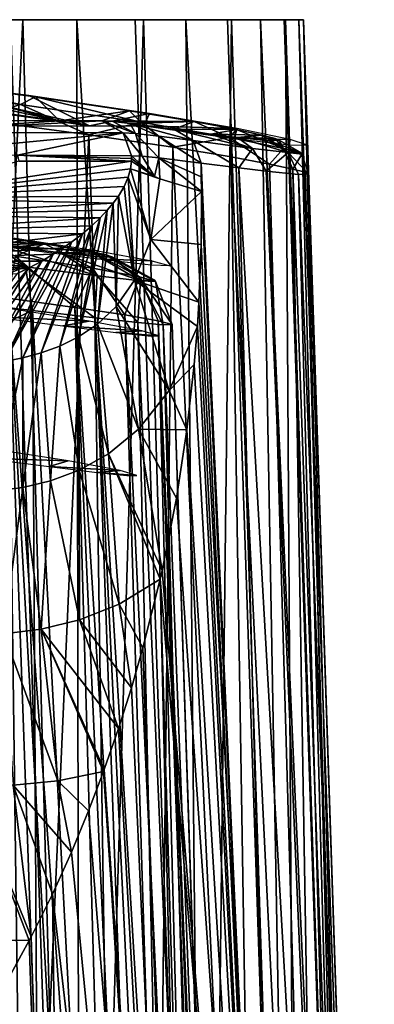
# Model space of a CAD drawing. Header units: millimetres. Extents: x -198 to 325, y 0 to 239.
# Tile 166 of 256: x 16.74 to 21.75, y 63.68 to 77.6. Entities that reach past the tile are written whole.
import ezdxf

# ---------------------------------------------------------------- set-up
doc = ezdxf.new("R2010")
doc.units = ezdxf.units.MM
doc.header["$LTSCALE"] = 65.185185
for name, color, linetype in [('1373', 7, 'CONTINUOUS'), ('1375', 7, 'CONTINUOUS'), ('1376', 7, 'CONTINUOUS'), ('1379', 7, 'CONTINUOUS'), ('1381', 7, 'CONTINUOUS'), ('1386', 7, 'CONTINUOUS'), ('1387', 7, 'CONTINUOUS'), ('1388', 7, 'CONTINUOUS'), ('1392', 7, 'CONTINUOUS'), ('1400', 7, 'CONTINUOUS'), ('1401', 7, 'CONTINUOUS'), ('1402', 7, 'CONTINUOUS'), ('1403', 7, 'CONTINUOUS'), ('1404', 7, 'CONTINUOUS'), ('1405', 7, 'CONTINUOUS'), ('1492', 7, 'CONTINUOUS'), ('1493', 7, 'CONTINUOUS'), ('1890', 7, 'CONTINUOUS'), ('1891', 7, 'CONTINUOUS'), ('1892', 7, 'CONTINUOUS'), ('1893', 7, 'CONTINUOUS'), ('1894', 7, 'CONTINUOUS')]:
    doc.layers.add(name, color=color, linetype=linetype)

msp = doc.modelspace()

# ---------------------------------------------------------------- linework, layer by layer
at = {"layer": '1373', "color": 7, "linetype": 'CONTINUOUS'}
for points in [[(17.723, 73.337, -6.049), (16.491, 73.528, -8.903), (16.328, 73.404, 9.598), (17.723, 73.337, -6.049)], [(17.353, 73.27, 7.34), (17.723, 73.337, -6.049), (16.328, 73.404, 9.598), (17.353, 73.27, 7.34)], [(18.466, 73.199, -3.045), (17.723, 73.337, -6.049), (17.353, 73.27, 7.34), (18.466, 73.199, -3.045)], [(18.101, 73.176, 4.953), (18.466, 73.199, -3.045), (17.353, 73.27, 7.34), (18.101, 73.176, 4.953)], [(18.709, 73.131, -0.01), (18.466, 73.199, -3.045), (18.101, 73.176, 4.953), (18.709, 73.131, -0.01)], [(18.555, 73.13, 2.492), (18.709, 73.131, -0.01), (18.101, 73.176, 4.953), (18.555, 73.13, 2.492)]]:
    msp.add_3dface(points, dxfattribs=at)
at = {"layer": '1375', "color": 7, "linetype": 'CONTINUOUS'}
for points in [[(16.065, 76.192, -13.208), (17.72, 75.974, -10.9), (16.662, 52.143, -13.742), (16.065, 76.192, -13.208)], [(16.662, 52.143, -13.742), (17.72, 75.974, -10.9), (18.613, 50.882, -11.038), (16.662, 52.143, -13.742)], [(17.72, 75.974, -10.9), (18.906, 75.796, -8.697), (18.613, 50.882, -11.038), (17.72, 75.974, -10.9)], [(18.613, 50.882, -11.038), (18.906, 75.796, -8.697), (20.151, 49.474, -8.018), (18.613, 50.882, -11.038)], [(18.906, 75.796, -8.697), (19.728, 75.659, -6.638), (20.151, 49.474, -8.018), (18.906, 75.796, -8.697)], [(19.728, 75.659, -6.638), (20.27, 75.557, -4.745), (21.053, 48.454, -5.347), (19.728, 75.659, -6.638)], [(20.151, 49.474, -8.018), (19.728, 75.659, -6.638), (21.053, 48.454, -5.347), (20.151, 49.474, -8.018)], [(20.27, 75.557, -4.745), (20.6, 75.487, -3.019), (21.053, 48.454, -5.347), (20.27, 75.557, -4.745)], [(20.6, 75.487, -3.019), (20.772, 75.442, -1.444), (21.577, 47.842, -2.669), (20.6, 75.487, -3.019)], [(21.053, 48.454, -5.347), (20.6, 75.487, -3.019), (21.577, 47.842, -2.669), (21.053, 48.454, -5.347)], [(20.772, 75.442, -1.444), (20.823, 75.418), (21.577, 47.842, -2.669), (20.772, 75.442, -1.444)], [(20.823, 75.418), (21.75, 47.605), (21.577, 47.842, -2.669), (20.823, 75.418)]]:
    msp.add_3dface(points, dxfattribs=at)
at = {"layer": '1376', "color": 7, "linetype": 'CONTINUOUS'}
for points in [[(19.305, 75.573, 8.14), (19.307, 75.376, 8.15), (20.576, 47.6, 7.048), (19.305, 75.573, 8.14)], [(19.839, 75.503, 6.599), (19.305, 75.573, 8.14), (20.576, 47.6, 7.048), (19.839, 75.503, 6.599)], [(20.223, 75.457, 5.177), (19.839, 75.503, 6.599), (21.418, 47.6, 3.786), (20.223, 75.457, 5.177)], [(21.418, 47.6, 3.786), (19.839, 75.503, 6.599), (20.576, 47.6, 7.048), (21.418, 47.6, 3.786)], [(19.307, 75.376, 8.15), (19.309, 75.168, 8.161), (20.576, 47.6, 7.048), (19.307, 75.376, 8.15)], [(20.678, 75.412, 2.559), (20.223, 75.457, 5.177), (21.418, 47.6, 3.786), (20.678, 75.412, 2.559)], [(20.823, 75.418), (20.678, 75.412, 2.559), (21.75, 47.605), (20.823, 75.418)], [(21.75, 47.605), (20.678, 75.412, 2.559), (21.749, 47.601, 0.217), (21.75, 47.605)], [(21.749, 47.601, 0.217), (20.678, 75.412, 2.559), (21.746, 47.6, 0.434), (21.749, 47.601, 0.217)], [(21.746, 47.6, 0.434), (20.678, 75.412, 2.559), (21.418, 47.6, 3.786), (21.746, 47.6, 0.434)], [(19.309, 75.168, 8.161), (19.305, 74.423, 8.231), (20.576, 47.6, 7.048), (19.309, 75.168, 8.161)], [(19.305, 74.423, 8.231), (19.273, 73.605, 8.374), (20.576, 47.6, 7.048), (19.305, 74.423, 8.231)], [(19.273, 73.605, 8.374), (19.252, 73.26, 8.454), (20.576, 47.6, 7.048), (19.273, 73.605, 8.374)], [(19.252, 73.26, 8.454), (19.208, 72.723, 8.602), (20.576, 47.6, 7.048), (19.252, 73.26, 8.454)], [(19.208, 72.723, 8.602), (19.103, 71.799, 8.915), (20.576, 47.6, 7.048), (19.208, 72.723, 8.602)], [(19.103, 71.799, 8.915), (18.955, 70.835, 9.315), (20.576, 47.6, 7.048), (19.103, 71.799, 8.915)], [(18.955, 70.835, 9.315), (18.752, 69.809, 9.809), (20.576, 47.6, 7.048), (18.955, 70.835, 9.315)], [(18.752, 69.809, 9.809), (18.724, 69.686, 9.873), (20.576, 47.6, 7.048), (18.752, 69.809, 9.809)], [(18.724, 69.686, 9.873), (18.482, 68.715, 10.405), (19.24, 47.6, 10.142), (18.724, 69.686, 9.873)], [(20.576, 47.6, 7.048), (18.724, 69.686, 9.873), (19.24, 47.6, 10.142), (20.576, 47.6, 7.048)], [(18.482, 68.715, 10.405), (18.319, 68.149, 10.737), (19.24, 47.6, 10.142), (18.482, 68.715, 10.405)], [(18.319, 68.149, 10.737), (18.138, 67.574, 11.09), (19.24, 47.6, 10.142), (18.319, 68.149, 10.737)], [(18.138, 67.574, 11.09), (17.936, 66.994, 11.46), (19.24, 47.6, 10.142), (18.138, 67.574, 11.09)], [(17.936, 66.994, 11.46), (17.927, 66.968, 11.477), (19.24, 47.6, 10.142), (17.936, 66.994, 11.46)], [(17.927, 66.968, 11.477), (17.715, 66.411, 11.847), (19.24, 47.6, 10.142), (17.927, 66.968, 11.477)], [(17.715, 66.411, 11.847), (17.472, 65.826, 12.248), (19.24, 47.6, 10.142), (17.715, 66.411, 11.847)], [(17.472, 65.826, 12.248), (17.203, 65.233, 12.667), (19.24, 47.6, 10.142), (17.472, 65.826, 12.248)], [(17.203, 65.233, 12.667), (16.902, 64.629, 13.109), (17.442, 47.6, 12.994), (17.203, 65.233, 12.667)], [(19.24, 47.6, 10.142), (17.203, 65.233, 12.667), (17.442, 47.6, 12.994), (19.24, 47.6, 10.142)], [(16.902, 64.629, 13.109), (16.875, 64.577, 13.149), (17.442, 47.6, 12.994), (16.902, 64.629, 13.109)], [(16.875, 64.577, 13.149), (16.558, 63.999, 13.585), (17.442, 47.6, 12.994), (16.875, 64.577, 13.149)], [(16.558, 63.999, 13.585), (16.161, 63.344, 14.1), (17.442, 47.6, 12.994), (16.558, 63.999, 13.585)]]:
    msp.add_3dface(points, dxfattribs=at)
at = {"layer": '1379', "color": 7, "linetype": 'CONTINUOUS'}
for points in [[(18.321, 75.638, 12.602), (18.321, 75.675, 12.598), (16.71, 75.682, 37.28), (18.321, 75.638, 12.602)], [(18.32, 75.6, 12.605), (18.321, 75.638, 12.602), (16.71, 75.682, 37.28), (18.32, 75.6, 12.605)], [(16.731, 75.6, 36.96), (18.32, 75.6, 12.605), (16.71, 75.682, 37.28), (16.731, 75.6, 36.96)]]:
    msp.add_3dface(points, dxfattribs=at)
at = {"layer": '1381', "color": 7, "linetype": 'CONTINUOUS'}
for points in [[(11.562, 76.964, 21.827), (17.305, 76.171, 21.75), (13.984, 76.876, -14.749), (11.562, 76.964, 21.827)], [(17.305, 76.171, 21.75), (11.562, 76.964, 21.827), (16.298, 76.174, 37.253), (17.305, 76.171, 21.75)], [(13.984, 76.876, -14.749), (17.305, 76.171, 21.75), (15.114, 76.748, -13.599), (13.984, 76.876, -14.749)], [(15.114, 76.748, -13.599), (17.305, 76.171, 21.75), (16.964, 76.509, -11.243), (15.114, 76.748, -13.599)], [(16.964, 76.509, -11.243), (17.305, 76.171, 21.75), (18.292, 76.311, -8.961), (16.964, 76.509, -11.243)], [(17.305, 76.171, 21.75), (17.901, 76.169, 12.571), (18.292, 76.311, -8.961), (17.305, 76.171, 21.75)], [(18.292, 76.311, -8.961), (17.901, 76.169, 12.571), (19.204, 76.159, -6.828), (18.292, 76.311, -8.961)], [(17.901, 76.169, 12.571), (18.059, 76.158, 11.155), (19.204, 76.159, -6.828), (17.901, 76.169, 12.571)], [(18.059, 76.158, 11.155), (18.303, 76.131, 9.931), (19.204, 76.159, -6.828), (18.059, 76.158, 11.155)], [(18.303, 76.131, 9.931), (18.92, 76.051, 7.965), (19.204, 76.159, -6.828), (18.303, 76.131, 9.931)], [(19.204, 76.159, -6.828), (18.92, 76.051, 7.965), (19.802, 76.047, -4.869), (19.204, 76.159, -6.828)], [(18.92, 76.051, 7.965), (19.443, 75.981, 6.459), (19.802, 76.047, -4.869), (18.92, 76.051, 7.965)], [(19.802, 76.047, -4.869), (19.443, 75.981, 6.459), (20.164, 75.969, -3.088), (19.802, 76.047, -4.869)], [(19.443, 75.981, 6.459), (19.82, 75.934, 5.068), (20.164, 75.969, -3.088), (19.443, 75.981, 6.459)], [(20.164, 75.969, -3.088), (19.82, 75.934, 5.068), (20.35, 75.92, -1.471), (20.164, 75.969, -3.088)], [(19.82, 75.934, 5.068), (20.266, 75.888, 2.509), (20.35, 75.92, -1.471), (19.82, 75.934, 5.068)], [(20.266, 75.888, 2.509), (20.406, 75.894, 0.006), (20.35, 75.92, -1.471), (20.266, 75.888, 2.509)]]:
    msp.add_3dface(points, dxfattribs=at)
at = {"layer": '1386', "color": 7, "linetype": 'CONTINUOUS'}
for points in [[(18.32, 75.6, 12.605), (16.731, 75.6, 36.96), (14.9, 75.082, 63.972), (18.32, 75.6, 12.605)], [(18.32, 75.6, 12.605), (14.9, 75.082, 63.972), (18.307, 75.492, 12.77), (18.32, 75.6, 12.605)], [(18.307, 75.492, 12.77), (14.9, 75.082, 63.972), (18.273, 75.372, 13.128), (18.307, 75.492, 12.77)], [(18.273, 75.372, 13.128), (14.9, 75.082, 63.972), (18.216, 75.242, 13.703), (18.273, 75.372, 13.128)], [(18.216, 75.242, 13.703), (14.9, 75.082, 63.972), (18.135, 75.104, 14.496), (18.216, 75.242, 13.703)], [(14.9, 75.082, 63.972), (14.817, 74.836, 63.967), (18.064, 75.007, 15.155), (14.9, 75.082, 63.972)], [(18.135, 75.104, 14.496), (14.9, 75.082, 63.972), (18.064, 75.007, 15.155), (18.135, 75.104, 14.496)], [(18.064, 75.007, 15.155), (14.817, 74.836, 63.967), (17.978, 74.905, 15.93), (18.064, 75.007, 15.155)], [(14.817, 74.836, 63.967), (14.701, 74.6, 63.959), (17.877, 74.797, 16.82), (14.817, 74.836, 63.967)], [(17.877, 74.797, 16.82), (14.701, 74.6, 63.959), (17.76, 74.687, 17.808), (17.877, 74.797, 16.82)], [(17.978, 74.905, 15.93), (14.817, 74.836, 63.967), (17.877, 74.797, 16.82), (17.978, 74.905, 15.93)], [(17.76, 74.687, 17.808), (14.701, 74.6, 63.959), (17.627, 74.574, 18.881), (17.76, 74.687, 17.808)], [(14.701, 74.6, 63.959), (14.384, 74.186, 63.939), (17.627, 74.574, 18.881), (14.701, 74.6, 63.959)], [(17.627, 74.574, 18.881), (14.384, 74.186, 63.939), (17.479, 74.46, 20.029), (17.627, 74.574, 18.881)], [(17.479, 74.46, 20.029), (14.384, 74.186, 63.939), (17.355, 74.373, 20.948), (17.479, 74.46, 20.029)], [(17.355, 74.373, 20.948), (14.384, 74.186, 63.939), (17.214, 74.282, 21.953), (17.355, 74.373, 20.948)], [(17.214, 74.282, 21.953), (14.384, 74.186, 63.939), (17.052, 74.187, 23.058), (17.214, 74.282, 21.953)], [(14.384, 74.186, 63.939), (13.97, 73.868, 63.912), (16.867, 74.087, 24.264), (14.384, 74.186, 63.939)], [(16.867, 74.087, 24.264), (13.97, 73.868, 63.912), (16.704, 74.009, 25.266), (16.867, 74.087, 24.264)], [(17.052, 74.187, 23.058), (14.384, 74.186, 63.939), (16.867, 74.087, 24.264), (17.052, 74.187, 23.058)]]:
    msp.add_3dface(points, dxfattribs=at)
at = {"layer": '1387', "color": 7, "linetype": 'CONTINUOUS'}
for points in [[(18.321, 75.638, 12.602), (18.32, 75.6, 12.605), (18.644, 75.381, 10.345), (18.321, 75.638, 12.602)], [(18.321, 75.675, 12.598), (18.321, 75.638, 12.602), (18.644, 75.381, 10.345), (18.321, 75.675, 12.598)], [(18.321, 75.675, 12.598), (18.644, 75.381, 10.345), (18.473, 75.669, 11.228), (18.321, 75.675, 12.598)], [(18.473, 75.669, 11.228), (18.644, 75.381, 10.345), (18.709, 75.646, 10.043), (18.473, 75.669, 11.228)], [(18.644, 75.381, 10.345), (18.719, 75.35, 10.024), (18.709, 75.646, 10.043), (18.644, 75.381, 10.345)], [(19.309, 75.168, 8.161), (19.307, 75.376, 8.15), (18.709, 75.646, 10.043), (19.309, 75.168, 8.161)], [(18.719, 75.35, 10.024), (19.309, 75.168, 8.161), (18.709, 75.646, 10.043), (18.719, 75.35, 10.024)], [(19.307, 75.376, 8.15), (19.305, 75.573, 8.14), (18.709, 75.646, 10.043), (19.307, 75.376, 8.15)]]:
    msp.add_3dface(points, dxfattribs=at)
at = {"layer": '1388', "color": 7, "linetype": 'CONTINUOUS'}
for points in [[(18.307, 75.492, 12.77), (18.273, 75.372, 13.128), (18.594, 74.493, 10.533), (18.307, 75.492, 12.77)], [(18.32, 75.6, 12.605), (18.307, 75.492, 12.77), (18.644, 75.381, 10.345), (18.32, 75.6, 12.605)], [(18.644, 75.381, 10.345), (18.307, 75.492, 12.77), (18.719, 75.35, 10.024), (18.644, 75.381, 10.345)], [(18.719, 75.35, 10.024), (18.307, 75.492, 12.77), (18.594, 74.493, 10.533), (18.719, 75.35, 10.024)], [(18.273, 75.372, 13.128), (18.216, 75.242, 13.703), (18.365, 73.915, 11.398), (18.273, 75.372, 13.128)], [(18.594, 74.493, 10.533), (18.273, 75.372, 13.128), (18.365, 73.915, 11.398), (18.594, 74.493, 10.533)], [(19.309, 75.168, 8.161), (18.719, 75.35, 10.024), (18.594, 74.493, 10.533), (19.309, 75.168, 8.161)], [(18.216, 75.242, 13.703), (18.135, 75.104, 14.496), (18.365, 73.915, 11.398), (18.216, 75.242, 13.703)], [(18.135, 75.104, 14.496), (18.064, 75.007, 15.155), (18.106, 73.544, 12.405), (18.135, 75.104, 14.496)], [(18.365, 73.915, 11.398), (18.135, 75.104, 14.496), (18.106, 73.544, 12.405), (18.365, 73.915, 11.398)], [(19.305, 74.423, 8.231), (19.309, 75.168, 8.161), (18.594, 74.493, 10.533), (19.305, 74.423, 8.231)], [(18.064, 75.007, 15.155), (17.978, 74.905, 15.93), (17.839, 73.293, 13.47), (18.064, 75.007, 15.155)], [(18.106, 73.544, 12.405), (18.064, 75.007, 15.155), (17.839, 73.293, 13.47), (18.106, 73.544, 12.405)], [(17.877, 74.797, 16.82), (17.76, 74.687, 17.808), (17.309, 72.984, 15.668), (17.877, 74.797, 16.82)], [(17.574, 73.115, 14.562), (17.877, 74.797, 16.82), (17.309, 72.984, 15.668), (17.574, 73.115, 14.562)], [(17.978, 74.905, 15.93), (17.877, 74.797, 16.82), (17.574, 73.115, 14.562), (17.978, 74.905, 15.93)], [(17.839, 73.293, 13.47), (17.978, 74.905, 15.93), (17.574, 73.115, 14.562), (17.839, 73.293, 13.47)], [(17.76, 74.687, 17.808), (17.627, 74.574, 18.881), (17.047, 72.887, 16.781), (17.76, 74.687, 17.808)], [(17.309, 72.984, 15.668), (17.76, 74.687, 17.808), (17.047, 72.887, 16.781), (17.309, 72.984, 15.668)], [(17.627, 74.574, 18.881), (17.479, 74.46, 20.029), (16.786, 72.816, 17.896), (17.627, 74.574, 18.881)], [(17.047, 72.887, 16.781), (17.627, 74.574, 18.881), (16.786, 72.816, 17.896), (17.047, 72.887, 16.781)], [(17.479, 74.46, 20.029), (17.355, 74.373, 20.948), (16.527, 72.766, 19.011), (17.479, 74.46, 20.029)], [(16.786, 72.816, 17.896), (17.479, 74.46, 20.029), (16.527, 72.766, 19.011), (16.786, 72.816, 17.896)], [(17.355, 74.373, 20.948), (17.214, 74.282, 21.953), (16.527, 72.766, 19.011), (17.355, 74.373, 20.948)], [(19.273, 73.605, 8.374), (18.594, 74.493, 10.533), (18.365, 73.915, 11.398), (19.273, 73.605, 8.374)], [(19.273, 73.605, 8.374), (19.305, 74.423, 8.231), (18.594, 74.493, 10.533), (19.273, 73.605, 8.374)], [(17.214, 74.282, 21.953), (17.052, 74.187, 23.058), (16.27, 72.735, 20.121), (17.214, 74.282, 21.953)], [(16.527, 72.766, 19.011), (17.214, 74.282, 21.953), (16.27, 72.735, 20.121), (16.527, 72.766, 19.011)], [(16.867, 74.087, 24.264), (16.704, 74.009, 25.266), (15.764, 72.724, 22.32), (16.867, 74.087, 24.264)], [(16.016, 72.722, 21.225), (16.867, 74.087, 24.264), (15.764, 72.724, 22.32), (16.016, 72.722, 21.225)], [(17.052, 74.187, 23.058), (16.867, 74.087, 24.264), (16.016, 72.722, 21.225), (17.052, 74.187, 23.058)], [(16.27, 72.735, 20.121), (17.052, 74.187, 23.058), (16.016, 72.722, 21.225), (16.27, 72.735, 20.121)], [(18.365, 73.915, 11.398), (18.106, 73.544, 12.405), (18.851, 72.357, 9.518), (18.365, 73.915, 11.398)], [(19.252, 73.26, 8.454), (19.273, 73.605, 8.374), (18.365, 73.915, 11.398), (19.252, 73.26, 8.454)], [(19.252, 73.26, 8.454), (18.365, 73.915, 11.398), (18.851, 72.357, 9.518), (19.252, 73.26, 8.454)], [(18.106, 73.544, 12.405), (17.839, 73.293, 13.47), (18.422, 71.81, 10.655), (18.106, 73.544, 12.405)], [(18.851, 72.357, 9.518), (18.106, 73.544, 12.405), (18.422, 71.81, 10.655), (18.851, 72.357, 9.518)], [(17.839, 73.293, 13.47), (17.574, 73.115, 14.562), (17.997, 71.46, 11.797), (17.839, 73.293, 13.47)], [(18.422, 71.81, 10.655), (17.839, 73.293, 13.47), (17.997, 71.46, 11.797), (18.422, 71.81, 10.655)], [(19.208, 72.723, 8.602), (19.252, 73.26, 8.454), (18.851, 72.357, 9.518), (19.208, 72.723, 8.602)], [(17.574, 73.115, 14.562), (17.309, 72.984, 15.668), (17.583, 71.23, 12.931), (17.574, 73.115, 14.562)], [(17.997, 71.46, 11.797), (17.574, 73.115, 14.562), (17.583, 71.23, 12.931), (17.997, 71.46, 11.797)], [(17.309, 72.984, 15.668), (17.047, 72.887, 16.781), (17.179, 71.079, 14.055), (17.309, 72.984, 15.668)], [(17.583, 71.23, 12.931), (17.309, 72.984, 15.668), (17.179, 71.079, 14.055), (17.583, 71.23, 12.931)], [(17.047, 72.887, 16.781), (16.786, 72.816, 17.896), (16.784, 70.985, 15.169), (17.047, 72.887, 16.781)], [(17.179, 71.079, 14.055), (17.047, 72.887, 16.781), (16.784, 70.985, 15.169), (17.179, 71.079, 14.055)], [(16.786, 72.816, 17.896), (16.527, 72.766, 19.011), (16.399, 70.935, 16.273), (16.786, 72.816, 17.896)], [(16.784, 70.985, 15.169), (16.786, 72.816, 17.896), (16.399, 70.935, 16.273), (16.784, 70.985, 15.169)], [(19.103, 71.799, 8.915), (19.208, 72.723, 8.602), (18.851, 72.357, 9.518), (19.103, 71.799, 8.915)], [(19.103, 71.799, 8.915), (18.851, 72.357, 9.518), (18.422, 71.81, 10.655), (19.103, 71.799, 8.915)], [(18.752, 69.809, 9.809), (18.422, 71.81, 10.655), (17.997, 71.46, 11.797), (18.752, 69.809, 9.809)], [(18.752, 69.809, 9.809), (18.955, 70.835, 9.315), (18.422, 71.81, 10.655), (18.752, 69.809, 9.809)], [(18.955, 70.835, 9.315), (19.103, 71.799, 8.915), (18.422, 71.81, 10.655), (18.955, 70.835, 9.315)], [(17.997, 71.46, 11.797), (17.583, 71.23, 12.931), (18.146, 69.336, 11.072), (17.997, 71.46, 11.797)], [(18.724, 69.686, 9.873), (18.752, 69.809, 9.809), (17.997, 71.46, 11.797), (18.724, 69.686, 9.873)], [(18.724, 69.686, 9.873), (17.997, 71.46, 11.797), (18.146, 69.336, 11.072), (18.724, 69.686, 9.873)], [(17.583, 71.23, 12.931), (17.179, 71.079, 14.055), (17.588, 69.115, 12.237), (17.583, 71.23, 12.931)], [(18.146, 69.336, 11.072), (17.583, 71.23, 12.931), (17.588, 69.115, 12.237), (18.146, 69.336, 11.072)], [(17.179, 71.079, 14.055), (16.784, 70.985, 15.169), (17.046, 68.981, 13.375), (17.179, 71.079, 14.055)], [(17.588, 69.115, 12.237), (17.179, 71.079, 14.055), (17.046, 68.981, 13.375), (17.588, 69.115, 12.237)], [(16.784, 70.985, 15.169), (16.399, 70.935, 16.273), (16.519, 68.914, 14.491), (16.784, 70.985, 15.169)], [(17.046, 68.981, 13.375), (16.784, 70.985, 15.169), (16.519, 68.914, 14.491), (17.046, 68.981, 13.375)], [(18.482, 68.715, 10.405), (18.724, 69.686, 9.873), (18.146, 69.336, 11.072), (18.482, 68.715, 10.405)], [(18.319, 68.149, 10.737), (18.146, 69.336, 11.072), (17.588, 69.115, 12.237), (18.319, 68.149, 10.737)], [(18.319, 68.149, 10.737), (18.482, 68.715, 10.405), (18.146, 69.336, 11.072), (18.319, 68.149, 10.737)], [(18.138, 67.574, 11.09), (17.588, 69.115, 12.237), (17.046, 68.981, 13.375), (18.138, 67.574, 11.09)], [(18.138, 67.574, 11.09), (18.319, 68.149, 10.737), (17.588, 69.115, 12.237), (18.138, 67.574, 11.09)], [(17.046, 68.981, 13.375), (16.519, 68.914, 14.491), (17.279, 66.837, 12.559), (17.046, 68.981, 13.375)], [(17.927, 66.968, 11.477), (17.936, 66.994, 11.46), (17.046, 68.981, 13.375), (17.927, 66.968, 11.477)], [(17.927, 66.968, 11.477), (17.046, 68.981, 13.375), (17.279, 66.837, 12.559), (17.927, 66.968, 11.477)], [(17.936, 66.994, 11.46), (18.138, 67.574, 11.09), (17.046, 68.981, 13.375), (17.936, 66.994, 11.46)], [(17.279, 66.837, 12.559), (16.519, 68.914, 14.491), (16.648, 66.776, 13.612), (17.279, 66.837, 12.559)], [(17.472, 65.826, 12.248), (17.279, 66.837, 12.559), (16.648, 66.776, 13.612), (17.472, 65.826, 12.248)], [(17.715, 66.411, 11.847), (17.927, 66.968, 11.477), (17.279, 66.837, 12.559), (17.715, 66.411, 11.847)], [(17.472, 65.826, 12.248), (17.715, 66.411, 11.847), (17.279, 66.837, 12.559), (17.472, 65.826, 12.248)], [(16.902, 64.629, 13.109), (16.648, 66.776, 13.612), (16.033, 66.775, 14.641), (16.902, 64.629, 13.109)], [(16.875, 64.577, 13.149), (16.902, 64.629, 13.109), (16.033, 66.775, 14.641), (16.875, 64.577, 13.149)], [(16.875, 64.577, 13.149), (16.033, 66.775, 14.641), (16.123, 64.587, 14.164), (16.875, 64.577, 13.149)], [(16.902, 64.629, 13.109), (17.203, 65.233, 12.667), (16.648, 66.776, 13.612), (16.902, 64.629, 13.109)], [(17.203, 65.233, 12.667), (17.472, 65.826, 12.248), (16.648, 66.776, 13.612), (17.203, 65.233, 12.667)], [(16.558, 63.999, 13.585), (16.875, 64.577, 13.149), (16.123, 64.587, 14.164), (16.558, 63.999, 13.585)]]:
    msp.add_3dface(points, dxfattribs=at)
at = {"layer": '1392', "color": 7, "linetype": 'CONTINUOUS'}
for points in [[(15.114, 76.748, -13.599), (16.753, 76.401, -12.126), (14.643, 76.664, -14.581), (15.114, 76.748, -13.599)], [(15.114, 76.748, -13.599), (16.964, 76.509, -11.243), (16.753, 76.401, -12.126), (15.114, 76.748, -13.599)], [(16.753, 76.401, -12.126), (16.065, 76.192, -13.208), (14.643, 76.664, -14.581), (16.753, 76.401, -12.126)], [(16.964, 76.509, -11.243), (18.454, 76.15, -9.371), (16.753, 76.401, -12.126), (16.964, 76.509, -11.243)], [(16.964, 76.509, -11.243), (18.292, 76.311, -8.961), (18.454, 76.15, -9.371), (16.964, 76.509, -11.243)], [(17.72, 75.974, -10.9), (16.065, 76.192, -13.208), (16.753, 76.401, -12.126), (17.72, 75.974, -10.9)], [(18.454, 76.15, -9.371), (17.72, 75.974, -10.9), (16.753, 76.401, -12.126), (18.454, 76.15, -9.371)], [(18.292, 76.311, -8.961), (19.204, 76.159, -6.828), (18.454, 76.15, -9.371), (18.292, 76.311, -8.961)], [(18.906, 75.796, -8.697), (17.72, 75.974, -10.9), (18.454, 76.15, -9.371), (18.906, 75.796, -8.697)], [(19.204, 76.159, -6.828), (19.703, 75.936, -6.381), (18.454, 76.15, -9.371), (19.204, 76.159, -6.828)], [(19.703, 75.936, -6.381), (18.906, 75.796, -8.697), (18.454, 76.15, -9.371), (19.703, 75.936, -6.381)], [(19.204, 76.159, -6.828), (19.802, 76.047, -4.869), (19.703, 75.936, -6.381), (19.204, 76.159, -6.828)], [(19.802, 76.047, -4.869), (20.467, 75.779, -3.231), (19.703, 75.936, -6.381), (19.802, 76.047, -4.869)], [(19.802, 76.047, -4.869), (20.164, 75.969, -3.088), (20.467, 75.779, -3.231), (19.802, 76.047, -4.869)], [(19.728, 75.659, -6.638), (18.906, 75.796, -8.697), (19.703, 75.936, -6.381), (19.728, 75.659, -6.638)], [(20.27, 75.557, -4.745), (19.728, 75.659, -6.638), (19.703, 75.936, -6.381), (20.27, 75.557, -4.745)], [(20.467, 75.779, -3.231), (20.27, 75.557, -4.745), (19.703, 75.936, -6.381), (20.467, 75.779, -3.231)], [(20.164, 75.969, -3.088), (20.35, 75.92, -1.471), (20.467, 75.779, -3.231), (20.164, 75.969, -3.088)], [(20.35, 75.92, -1.471), (20.406, 75.894, 0.006), (20.467, 75.779, -3.231), (20.35, 75.92, -1.471)], [(20.406, 75.894, 0.006), (20.702, 75.727, 0.004), (20.467, 75.779, -3.231), (20.406, 75.894, 0.006)], [(20.6, 75.487, -3.019), (20.27, 75.557, -4.745), (20.467, 75.779, -3.231), (20.6, 75.487, -3.019)], [(20.725, 75.698, 0.003), (20.6, 75.487, -3.019), (20.467, 75.779, -3.231), (20.725, 75.698, 0.003)], [(20.702, 75.727, 0.004), (20.725, 75.698, 0.003), (20.467, 75.779, -3.231), (20.702, 75.727, 0.004)], [(20.772, 75.442, -1.444), (20.6, 75.487, -3.019), (20.725, 75.698, 0.003), (20.772, 75.442, -1.444)], [(20.823, 75.418), (20.772, 75.442, -1.444), (20.725, 75.698, 0.003), (20.823, 75.418)]]:
    msp.add_3dface(points, dxfattribs=at)
at = {"layer": '1400', "color": 7, "linetype": 'CONTINUOUS'}
for points in [[(17.305, 76.171, 21.75), (16.298, 76.174, 37.253), (14.856, 76.008, 63.944), (17.305, 76.171, 21.75)], [(17.901, 76.169, 12.571), (17.305, 76.171, 21.75), (14.856, 76.008, 63.944), (17.901, 76.169, 12.571)], [(18.202, 75.999, 12.59), (17.901, 76.169, 12.571), (14.856, 76.008, 63.944), (18.202, 75.999, 12.59)], [(14.97, 75.69, 63.951), (18.202, 75.999, 12.59), (14.856, 76.008, 63.944), (14.97, 75.69, 63.951)], [(14.97, 75.69, 63.951), (16.71, 75.682, 37.28), (18.202, 75.999, 12.59), (14.97, 75.69, 63.951)], [(16.71, 75.682, 37.28), (18.321, 75.675, 12.598), (18.202, 75.999, 12.59), (16.71, 75.682, 37.28)]]:
    msp.add_3dface(points, dxfattribs=at)
at = {"layer": '1401', "color": 7, "linetype": 'CONTINUOUS'}
for points in [[(18.059, 76.158, 11.155), (17.901, 76.169, 12.571), (18.377, 75.99, 11.055), (18.059, 76.158, 11.155)], [(17.901, 76.169, 12.571), (18.202, 75.999, 12.59), (18.377, 75.99, 11.055), (17.901, 76.169, 12.571)], [(18.303, 76.131, 9.931), (18.059, 76.158, 11.155), (18.377, 75.99, 11.055), (18.303, 76.131, 9.931)], [(18.92, 76.051, 7.965), (18.303, 76.131, 9.931), (19.191, 75.893, 8.078), (18.92, 76.051, 7.965)], [(19.191, 75.893, 8.078), (18.303, 76.131, 9.931), (18.708, 75.954, 9.546), (19.191, 75.893, 8.078)], [(18.303, 76.131, 9.931), (18.377, 75.99, 11.055), (18.708, 75.954, 9.546), (18.303, 76.131, 9.931)], [(18.321, 75.675, 12.598), (18.473, 75.669, 11.228), (18.202, 75.999, 12.59), (18.321, 75.675, 12.598)], [(18.202, 75.999, 12.59), (18.473, 75.669, 11.228), (18.377, 75.99, 11.055), (18.202, 75.999, 12.59)], [(18.473, 75.669, 11.228), (18.709, 75.646, 10.043), (18.377, 75.99, 11.055), (18.473, 75.669, 11.228)], [(18.377, 75.99, 11.055), (18.709, 75.646, 10.043), (18.708, 75.954, 9.546), (18.377, 75.99, 11.055)], [(18.709, 75.646, 10.043), (19.305, 75.573, 8.14), (18.708, 75.954, 9.546), (18.709, 75.646, 10.043)], [(19.305, 75.573, 8.14), (19.191, 75.893, 8.078), (18.708, 75.954, 9.546), (19.305, 75.573, 8.14)]]:
    msp.add_3dface(points, dxfattribs=at)
at = {"layer": '1402', "color": 7, "linetype": 'CONTINUOUS'}
for points in [[(19.443, 75.981, 6.459), (18.92, 76.051, 7.965), (20.03, 75.777, 5.458), (19.443, 75.981, 6.459)], [(20.03, 75.777, 5.458), (18.92, 76.051, 7.965), (19.191, 75.893, 8.078), (20.03, 75.777, 5.458)], [(19.305, 75.573, 8.14), (19.839, 75.503, 6.599), (19.191, 75.893, 8.078), (19.305, 75.573, 8.14)], [(19.191, 75.893, 8.078), (19.839, 75.503, 6.599), (20.03, 75.777, 5.458), (19.191, 75.893, 8.078)], [(19.82, 75.934, 5.068), (19.443, 75.981, 6.459), (20.03, 75.777, 5.458), (19.82, 75.934, 5.068)], [(20.266, 75.888, 2.509), (19.82, 75.934, 5.068), (20.534, 75.723, 2.752), (20.266, 75.888, 2.509)], [(19.82, 75.934, 5.068), (20.03, 75.777, 5.458), (20.534, 75.723, 2.752), (19.82, 75.934, 5.068)], [(20.406, 75.894, 0.006), (20.266, 75.888, 2.509), (20.702, 75.727, 0.004), (20.406, 75.894, 0.006)], [(20.266, 75.888, 2.509), (20.534, 75.723, 2.752), (20.702, 75.727, 0.004), (20.266, 75.888, 2.509)], [(19.839, 75.503, 6.599), (20.223, 75.457, 5.177), (20.03, 75.777, 5.458), (19.839, 75.503, 6.599)], [(20.03, 75.777, 5.458), (20.223, 75.457, 5.177), (20.534, 75.723, 2.752), (20.03, 75.777, 5.458)], [(20.223, 75.457, 5.177), (20.678, 75.412, 2.559), (20.534, 75.723, 2.752), (20.223, 75.457, 5.177)], [(20.702, 75.727, 0.004), (20.534, 75.723, 2.752), (20.725, 75.698, 0.003), (20.702, 75.727, 0.004)], [(20.678, 75.412, 2.559), (20.823, 75.418), (20.534, 75.723, 2.752), (20.678, 75.412, 2.559)], [(20.534, 75.723, 2.752), (20.823, 75.418), (20.725, 75.698, 0.003), (20.534, 75.723, 2.752)]]:
    msp.add_3dface(points, dxfattribs=at)
at = {"layer": '1403', "color": 7, "linetype": 'CONTINUOUS'}
for points in [[(15.393, 73.805, -10.924), (15.435, 73.059, -10.908), (16.84, 54.018, -9.901), (15.393, 73.805, -10.924)], [(16.577, 73.66, -9.036), (15.393, 73.805, -10.924), (16.84, 54.018, -9.901), (16.577, 73.66, -9.036)], [(17.522, 73.531, -7.044), (16.577, 73.66, -9.036), (18.113, 52.721, -7.432), (17.522, 73.531, -7.044)], [(18.113, 52.721, -7.432), (16.577, 73.66, -9.036), (17.718, 53.174, -8.294), (18.113, 52.721, -7.432)], [(17.718, 53.174, -8.294), (16.577, 73.66, -9.036), (17.294, 53.605, -9.114), (17.718, 53.174, -8.294)], [(17.294, 53.605, -9.114), (16.577, 73.66, -9.036), (16.84, 54.018, -9.901), (17.294, 53.605, -9.114)], [(18.226, 73.424, -4.956), (17.522, 73.531, -7.044), (18.898, 51.6, -5.255), (18.226, 73.424, -4.956)], [(18.898, 51.6, -5.255), (17.522, 73.531, -7.044), (18.486, 52.229, -6.496), (18.898, 51.6, -5.255)], [(18.486, 52.229, -6.496), (17.522, 73.531, -7.044), (18.113, 52.721, -7.432), (18.486, 52.229, -6.496)], [(18.698, 73.341, -2.691), (18.226, 73.424, -4.956), (19.271, 51.026, -3.762), (18.698, 73.341, -2.691)], [(19.271, 51.026, -3.762), (18.226, 73.424, -4.956), (18.898, 51.6, -5.255), (19.271, 51.026, -3.762)], [(18.893, 73.29), (18.698, 73.341, -2.691), (19.656, 50.377), (18.893, 73.29)], [(19.656, 50.377), (18.698, 73.341, -2.691), (19.622, 50.456, -1.118), (19.656, 50.377)], [(19.622, 50.456, -1.118), (18.698, 73.341, -2.691), (19.535, 50.605, -2.107), (19.622, 50.456, -1.118)], [(19.535, 50.605, -2.107), (18.698, 73.341, -2.691), (19.271, 51.026, -3.762), (19.535, 50.605, -2.107)], [(16.84, 54.018, -9.901), (15.435, 73.059, -10.908), (16.353, 54.417, -10.662), (16.84, 54.018, -9.901)]]:
    msp.add_3dface(points, dxfattribs=at)
at = {"layer": '1404', "color": 7, "linetype": 'CONTINUOUS'}
for points in [[(15.624, 73.636, 11.086), (16.922, 73.486, 8.768), (15.658, 72.901, 11.064), (15.624, 73.636, 11.086)], [(16.922, 73.486, 8.768), (17.054, 50.394, 9.817), (15.658, 72.901, 11.064), (16.922, 73.486, 8.768)], [(18.142, 50.385, 7.601), (17.054, 50.394, 9.817), (16.922, 73.486, 8.768), (18.142, 50.385, 7.601)], [(17.801, 73.385, 6.605), (18.142, 50.385, 7.601), (16.922, 73.486, 8.768), (17.801, 73.385, 6.605)], [(18.915, 50.379, 5.369), (18.142, 50.385, 7.601), (17.801, 73.385, 6.605), (18.915, 50.379, 5.369)], [(18.411, 73.319, 4.42), (18.915, 50.379, 5.369), (17.801, 73.385, 6.605), (18.411, 73.319, 4.42)], [(19.409, 50.374, 3.115), (18.915, 50.379, 5.369), (18.411, 73.319, 4.42), (19.409, 50.374, 3.115)], [(18.77, 73.287, 2.24), (19.409, 50.374, 3.115), (18.411, 73.319, 4.42), (18.77, 73.287, 2.24)], [(18.893, 73.29), (19.652, 50.372, 0.41), (18.77, 73.287, 2.24), (18.893, 73.29)], [(19.652, 50.372, 0.41), (19.409, 50.374, 3.115), (18.77, 73.287, 2.24), (19.652, 50.372, 0.41)], [(19.652, 50.372, 0.41), (18.893, 73.29), (19.655, 50.373, 0.22), (19.652, 50.372, 0.41)], [(19.655, 50.373, 0.22), (18.893, 73.29), (19.656, 50.376, 0.026), (19.655, 50.373, 0.22)], [(19.656, 50.376, 0.026), (18.893, 73.29), (19.656, 50.377), (19.656, 50.376, 0.026)], [(17.054, 50.394, 9.817), (15.766, 50.404, 11.792), (15.658, 72.901, 11.064), (17.054, 50.394, 9.817)]]:
    msp.add_3dface(points, dxfattribs=at)
at = {"layer": '1405', "color": 7, "linetype": 'CONTINUOUS'}
for points in [[(17.093, 74.432, -5.687), (15.752, 74.5, 9.148), (16.069, 74.585, -8.092), (17.093, 74.432, -5.687)], [(16.399, 74.419, 7.831), (15.752, 74.5, 9.148), (17.093, 74.432, -5.687), (16.399, 74.419, 7.831)], [(17.762, 74.316, -3.103), (16.399, 74.419, 7.831), (17.093, 74.432, -5.687), (17.762, 74.316, -3.103)], [(17.323, 74.305, 5.258), (16.399, 74.419, 7.831), (17.762, 74.316, -3.103), (17.323, 74.305, 5.258)], [(17.961, 74.273, -1.641), (17.323, 74.305, 5.258), (17.762, 74.316, -3.103), (17.961, 74.273, -1.641)], [(17.864, 74.248, 2.654), (17.323, 74.305, 5.258), (17.961, 74.273, -1.641), (17.864, 74.248, 2.654)], [(18.042, 74.246, 0.009), (17.864, 74.248, 2.654), (17.961, 74.273, -1.641), (18.042, 74.246, 0.009)]]:
    msp.add_3dface(points, dxfattribs=at)
at = {"layer": '1492', "color": 7, "linetype": 'CONTINUOUS'}
for points in [[(15.752, 74.5, 9.148), (16.824, 74.105, 8.39), (15.429, 74.286, 10.907), (15.752, 74.5, 9.148)], [(15.752, 74.5, 9.148), (16.399, 74.419, 7.831), (16.824, 74.105, 8.39), (15.752, 74.5, 9.148)], [(16.399, 74.419, 7.831), (17.323, 74.305, 5.258), (17.837, 73.976, 5.694), (16.399, 74.419, 7.831)], [(16.399, 74.419, 7.831), (17.837, 73.976, 5.694), (16.824, 74.105, 8.39), (16.399, 74.419, 7.831)], [(15.429, 74.286, 10.907), (16.824, 74.105, 8.39), (15.474, 74.218, 10.942), (15.429, 74.286, 10.907)], [(16.824, 74.105, 8.39), (15.624, 73.636, 11.086), (15.474, 74.218, 10.942), (16.824, 74.105, 8.39)], [(17.323, 74.305, 5.258), (17.864, 74.248, 2.654), (18.45, 73.908, 2.88), (17.323, 74.305, 5.258)], [(17.323, 74.305, 5.258), (18.45, 73.908, 2.88), (17.837, 73.976, 5.694), (17.323, 74.305, 5.258)], [(17.864, 74.248, 2.654), (18.042, 74.246, 0.009), (18.45, 73.908, 2.88), (17.864, 74.248, 2.654)], [(18.042, 74.246, 0.009), (18.64, 73.922, 0.006), (18.45, 73.908, 2.88), (18.042, 74.246, 0.009)], [(16.922, 73.486, 8.768), (15.624, 73.636, 11.086), (16.824, 74.105, 8.39), (16.922, 73.486, 8.768)], [(17.801, 73.385, 6.605), (16.922, 73.486, 8.768), (16.824, 74.105, 8.39), (17.801, 73.385, 6.605)], [(17.837, 73.976, 5.694), (17.801, 73.385, 6.605), (16.824, 74.105, 8.39), (17.837, 73.976, 5.694)], [(18.411, 73.319, 4.42), (17.801, 73.385, 6.605), (17.837, 73.976, 5.694), (18.411, 73.319, 4.42)], [(18.45, 73.908, 2.88), (18.411, 73.319, 4.42), (17.837, 73.976, 5.694), (18.45, 73.908, 2.88)], [(18.77, 73.287, 2.24), (18.411, 73.319, 4.42), (18.45, 73.908, 2.88), (18.77, 73.287, 2.24)], [(18.64, 73.922, 0.006), (18.66, 73.899, 0.006), (18.45, 73.908, 2.88), (18.64, 73.922, 0.006)], [(18.66, 73.899, 0.006), (18.77, 73.287, 2.24), (18.45, 73.908, 2.88), (18.66, 73.899, 0.006)], [(18.893, 73.29), (18.77, 73.287, 2.24), (18.66, 73.899, 0.006), (18.893, 73.29)]]:
    msp.add_3dface(points, dxfattribs=at)
at = {"layer": '1493', "color": 7, "linetype": 'CONTINUOUS'}
for points in [[(17.093, 74.432, -5.687), (16.069, 74.585, -8.092), (16.68, 74.256, -8.282), (17.093, 74.432, -5.687)], [(17.093, 74.432, -5.687), (16.68, 74.256, -8.282), (17.768, 74.085, -5.636), (17.093, 74.432, -5.687)], [(17.762, 74.316, -3.103), (17.093, 74.432, -5.687), (17.768, 74.085, -5.636), (17.762, 74.316, -3.103)], [(16.577, 73.66, -9.036), (17.522, 73.531, -7.044), (16.68, 74.256, -8.282), (16.577, 73.66, -9.036)], [(16.68, 74.256, -8.282), (17.522, 73.531, -7.044), (17.768, 74.085, -5.636), (16.68, 74.256, -8.282)], [(17.961, 74.273, -1.641), (17.762, 74.316, -3.103), (18.434, 73.962, -2.851), (17.961, 74.273, -1.641)], [(17.762, 74.316, -3.103), (17.768, 74.085, -5.636), (18.434, 73.962, -2.851), (17.762, 74.316, -3.103)], [(18.042, 74.246, 0.009), (17.961, 74.273, -1.641), (18.64, 73.922, 0.006), (18.042, 74.246, 0.009)], [(17.961, 74.273, -1.641), (18.434, 73.962, -2.851), (18.66, 73.899, 0.006), (17.961, 74.273, -1.641)], [(18.64, 73.922, 0.006), (17.961, 74.273, -1.641), (18.66, 73.899, 0.006), (18.64, 73.922, 0.006)], [(17.522, 73.531, -7.044), (18.226, 73.424, -4.956), (17.768, 74.085, -5.636), (17.522, 73.531, -7.044)], [(17.768, 74.085, -5.636), (18.226, 73.424, -4.956), (18.434, 73.962, -2.851), (17.768, 74.085, -5.636)], [(18.226, 73.424, -4.956), (18.698, 73.341, -2.691), (18.434, 73.962, -2.851), (18.226, 73.424, -4.956)], [(18.698, 73.341, -2.691), (18.893, 73.29), (18.434, 73.962, -2.851), (18.698, 73.341, -2.691)], [(18.434, 73.962, -2.851), (18.893, 73.29), (18.66, 73.899, 0.006), (18.434, 73.962, -2.851)]]:
    msp.add_3dface(points, dxfattribs=at)
at = {"layer": '1890', "color": 7, "linetype": 'CONTINUOUS'}
for points in [[(17.424, 71.36, -6.111), (16.204, 71.549, -8.972), (16.224, 71.4, 9.214), (17.424, 71.36, -6.111)], [(17.156, 71.279, 7.029), (17.424, 71.36, -6.111), (16.224, 71.4, 9.214), (17.156, 71.279, 7.029)], [(18.16, 71.223, -3.092), (17.424, 71.36, -6.111), (17.156, 71.279, 7.029), (18.16, 71.223, -3.092)], [(17.837, 71.195, 4.73), (18.16, 71.223, -3.092), (17.156, 71.279, 7.029), (17.837, 71.195, 4.73)], [(18.397, 71.156, -0.031), (18.16, 71.223, -3.092), (17.837, 71.195, 4.73), (18.397, 71.156, -0.031)], [(18.253, 71.154, 2.367), (18.397, 71.156, -0.031), (17.837, 71.195, 4.73), (18.253, 71.154, 2.367)]]:
    msp.add_3dface(points, dxfattribs=at)
at = {"layer": '1891', "color": 7, "linetype": 'CONTINUOUS'}
for points in [[(14.672, 77.6, -14.672), (16.787, 77.6, -12.197), (15.38, 47.6, -15.379), (14.672, 77.6, -14.672)], [(15.38, 47.6, -15.379), (16.787, 77.6, -12.197), (17.596, 47.6, -12.784), (15.38, 47.6, -15.379)], [(16.787, 77.6, -12.197), (18.488, 77.6, -9.42), (17.596, 47.6, -12.784), (16.787, 77.6, -12.197)], [(17.596, 47.6, -12.784), (18.488, 77.6, -9.42), (19.379, 47.6, -9.874), (17.596, 47.6, -12.784)], [(18.488, 77.6, -9.42), (19.734, 77.6, -6.412), (19.379, 47.6, -9.874), (18.488, 77.6, -9.42)], [(19.379, 47.6, -9.874), (19.734, 77.6, -6.412), (20.685, 47.6, -6.721), (19.379, 47.6, -9.874)], [(19.734, 77.6, -6.412), (20.495, 77.6, -3.246), (20.685, 47.6, -6.721), (19.734, 77.6, -6.412)], [(20.495, 77.6, -3.246), (20.75, 77.6), (21.482, 47.6, -3.402), (20.495, 77.6, -3.246)], [(20.685, 47.6, -6.721), (20.495, 77.6, -3.246), (21.482, 47.6, -3.402), (20.685, 47.6, -6.721)], [(20.75, 77.6), (21.75, 47.6), (21.482, 47.6, -3.402), (20.75, 77.6)]]:
    msp.add_3dface(points, dxfattribs=at)
at = {"layer": '1892', "color": 7, "linetype": 'CONTINUOUS'}
for points in [[(15.379, 47.6, 15.38), (17.595, 47.6, 12.786), (16.614, 77.6, 13.03), (15.379, 47.6, 15.38)], [(16.614, 77.6, 13.03), (17.595, 47.6, 12.786), (17.547, 77.6, 11.609), (16.614, 77.6, 13.03)], [(17.595, 47.6, 12.786), (19.379, 47.6, 9.875), (17.547, 77.6, 11.609), (17.595, 47.6, 12.786)], [(17.547, 77.6, 11.609), (19.379, 47.6, 9.875), (18.374, 77.6, 10.107), (17.547, 77.6, 11.609)], [(18.374, 77.6, 10.107), (19.379, 47.6, 9.875), (19.086, 77.6, 8.534), (18.374, 77.6, 10.107)], [(19.379, 47.6, 9.875), (20.685, 47.6, 6.723), (19.086, 77.6, 8.534), (19.379, 47.6, 9.875)], [(19.086, 77.6, 8.534), (20.685, 47.6, 6.723), (19.677, 77.6, 6.903), (19.086, 77.6, 8.534)], [(19.677, 77.6, 6.903), (20.685, 47.6, 6.723), (20.143, 77.6, 5.222), (19.677, 77.6, 6.903)], [(20.685, 47.6, 6.723), (21.482, 47.6, 3.404), (20.143, 77.6, 5.222), (20.685, 47.6, 6.723)], [(20.143, 77.6, 5.222), (21.482, 47.6, 3.404), (20.479, 77.6, 3.503), (20.143, 77.6, 5.222)], [(20.479, 77.6, 3.503), (21.482, 47.6, 3.404), (20.682, 77.6, 1.758), (20.479, 77.6, 3.503)], [(21.75, 47.6), (20.75, 77.6), (20.682, 77.6, 1.758), (21.75, 47.6)], [(21.482, 47.6, 3.404), (21.75, 47.6), (20.682, 77.6, 1.758), (21.482, 47.6, 3.404)]]:
    msp.add_3dface(points, dxfattribs=at)
at = {"layer": '1893', "color": 7, "linetype": 'CONTINUOUS'}
for points in [[(17.729, 76.1, 21.675), (11.854, 76.932, 21.603), (16.711, 76.1, 37.261), (17.729, 76.1, 21.675)], [(11.854, 76.932, 21.603), (17.729, 76.1, 21.675), (14.74, 76.795, -14.642), (11.854, 76.932, 21.603)], [(14.74, 76.795, -14.642), (17.729, 76.1, 21.675), (16.869, 76.528, -12.144), (14.74, 76.795, -14.642)], [(16.869, 76.528, -12.144), (17.729, 76.1, 21.675), (18.575, 76.274, -9.347), (16.869, 76.528, -12.144)], [(18.575, 76.274, -9.347), (17.729, 76.1, 21.675), (18.493, 76.1, 9.955), (18.575, 76.274, -9.347)], [(19.815, 76.06, -6.328), (18.575, 76.274, -9.347), (18.493, 76.1, 9.955), (19.815, 76.06, -6.328)], [(19.77, 75.922, 6.778), (19.815, 76.06, -6.328), (18.493, 76.1, 9.955), (19.77, 75.922, 6.778)], [(20.564, 75.904, -3.166), (19.815, 76.06, -6.328), (19.77, 75.922, 6.778), (20.564, 75.904, -3.166)], [(20.547, 75.829, 3.438), (20.564, 75.904, -3.166), (19.77, 75.922, 6.778), (20.547, 75.829, 3.438)], [(20.809, 75.826), (20.564, 75.904, -3.166), (20.547, 75.829, 3.438), (20.809, 75.826)]]:
    msp.add_3dface(points, dxfattribs=at)
at = {"layer": '1894', "color": 7, "linetype": 'CONTINUOUS'}
for points in [[(17.84, 74.331, -6.112), (16.515, 74.387, 9.529), (16.59, 74.524, -8.952), (17.84, 74.331, -6.112)], [(17.806, 74.22, 6.513), (16.515, 74.387, 9.529), (17.84, 74.331, -6.112), (17.806, 74.22, 6.513)], [(18.606, 74.19, -3.102), (17.806, 74.22, 6.513), (17.84, 74.331, -6.112), (18.606, 74.19, -3.102)], [(18.599, 74.127, 3.296), (17.806, 74.22, 6.513), (18.606, 74.19, -3.102), (18.599, 74.127, 3.296)], [(18.865, 74.119), (18.599, 74.127, 3.296), (18.606, 74.19, -3.102), (18.865, 74.119)]]:
    msp.add_3dface(points, dxfattribs=at)

doc.saveas('drawing.dxf')
